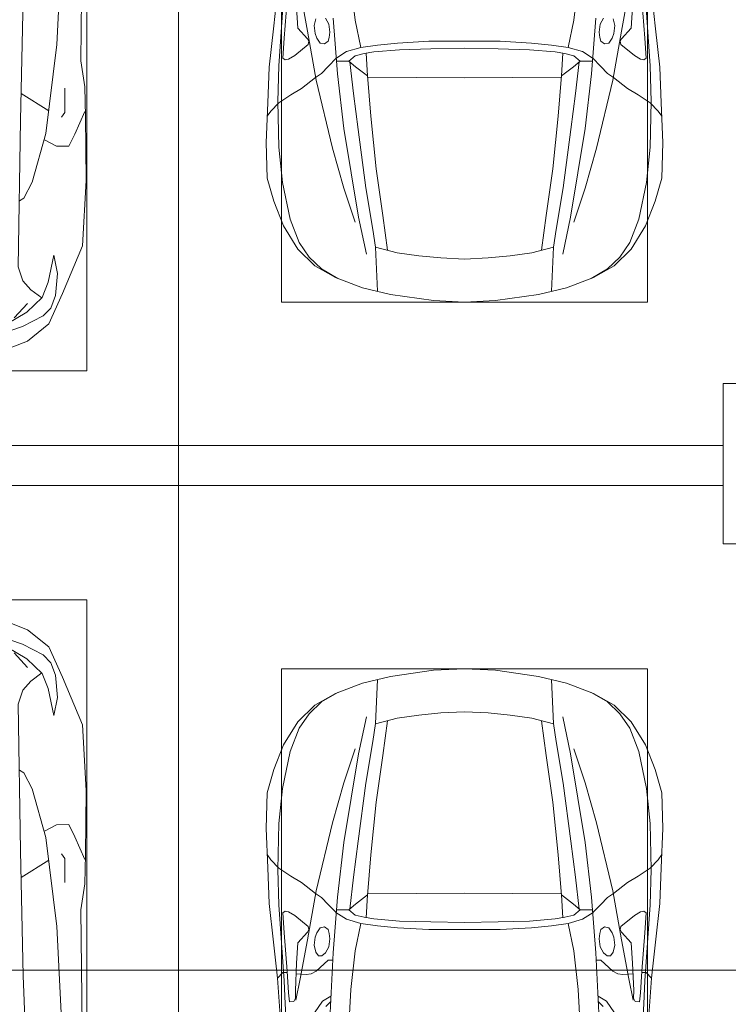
# Model space of a CAD drawing. Header units: millimetres. Extents: x -32229 to 169101, y -13689 to 125138.
# Tile 86 of 202: x 31742 to 34838, y 62085 to 66383. Entities that reach past the tile are written whole.
import ezdxf

# ---------------------------------------------------------------- set-up
doc = ezdxf.new("R2010")
doc.units = ezdxf.units.MM
doc.layers.add('A-DETL-____-OTLN', color=7, linetype='Continuous', lineweight=9, true_color=0x00a600)
for name, color, linetype, lineweight in [('A-DETL-GENF-OTLN', 7, 'Continuous', 18), ('A-FLOR-____-OTLN', 7, 'Continuous', 18), ('C-PRKG-____-OTLN', 7, 'Continuous', 18), ('M-EQPM-____-OTLN', 7, 'Continuous', 18)]:
    doc.layers.add(name, color=color, linetype=linetype, lineweight=lineweight)

# ---------------------------------------------------------------- blocks, each defined once
blk = doc.blocks.new('АР_Машиноместо - 4900x2400_М__5300х2500_-V33--01 ЭМ')
at = {"layer": 'A-DETL-GENF-OTLN', "color": 253, "lineweight": 13, "true_color": 0xaaaaaa}
for p, q in [((1114.6, 4493), (927, 4466.6)), ((1250, 4500), (1114.6, 4493)), ((1250, 4500), (1385.4, 4493)), ((1385.4, 4493), (1573, 4466.6)), ((804.4, 4436.7), (686, 4391.6)), ((927, 4466.6), (804.4, 4436.7)), ((861.2, 4260.3), (869.3, 4451.1)), ((1573, 4466.6), (1695.6, 4436.7)), ((1638.8, 4260.3), (1630.7, 4451.1)), ((1695.6, 4436.7), (1814, 4391.6)), ((686, 4391.6), (596.3, 4340.6)), ((1814, 4391.6), (1903.7, 4340.6)), ((596.3, 4340.6), (522.5, 4267.9)), ((1146, 4306.7), (1050.4, 4297.3)), ((1250, 4312), (1146, 4306.7)), ((1250, 4312), (1354, 4306.7)), ((1354, 4306.7), (1449.6, 4297.3)), ((1903.7, 4340.6), (1977.5, 4267.9)), ((522.5, 4267.9), (458.6, 4167)), ((955.5, 4283.9), (861, 4259.4)), ((914, 4272.5), (893.6, 4121.6)), ((1050.4, 4297.3), (955.5, 4283.9)), ((1449.6, 4297.3), (1544.5, 4283.9)), ((1544.5, 4283.9), (1639, 4259.4)), ((1586, 4272.5), (1606.4, 4121.6)), ((1977.5, 4267.9), (2041.4, 4167)), ((458.6, 4167), (416.4, 4059.2)), ((2041.4, 4167), (2083.6, 4059.2)), ((893.6, 4121.6), (863.9, 3917.5)), ((1606.4, 4121.6), (1636.1, 3917.5)), ((416.4, 4059.2), (387.4, 3958.4)), ((2083.6, 4059.2), (2112.6, 3958.4)), ((387.4, 3958.4), (384, 3802.9)), ((2112.6, 3958.4), (2116, 3802.9)), ((863.9, 3917.5), (840.1, 3687.8)), ((1636.1, 3917.5), (1659.9, 3687.8)), ((384, 3802.9), (390.2, 3630)), ((2116, 3802.9), (2109.8, 3630)), ((403.8, 3665.5), (388.1, 3688.4)), ((438.6, 3629.8), (403.8, 3665.5)), ((840.1, 3687.8), (826.6, 3509.6)), ((1659.9, 3687.8), (1673.4, 3509.6)), ((2061.4, 3629.8), (2096.2, 3665.5)), ((2096.2, 3665.5), (2111.9, 3688.4)), ((390.2, 3630), (397.1, 3474.2)), ((491.4, 3594.2), (438.6, 3629.8)), ((2008.6, 3594.2), (2061.4, 3629.8)), ((2109.8, 3630), (2102.9, 3474.2)), ((537.9, 3567), (491.4, 3594.2)), ((1962.1, 3567), (2008.6, 3594.2)), ((598.3, 3518.6), (537.9, 3567)), ((1901.7, 3518.6), (1962.1, 3567)), ((624.9, 3501.2), (598.3, 3518.6)), ((654.7, 3470.4), (624.9, 3501.2)), ((676.4, 3260.1), (695.7, 3502.8)), ((773.2, 3472.4), (825.6, 3512.1)), ((825.6, 3512.1), (821, 3413)), ((1250, 3520.1), (827.2, 3517.2)), ((1250, 3520.1), (1672.8, 3517.2)), ((1674.4, 3512.1), (1679, 3413)), ((1726.8, 3472.4), (1674.4, 3512.1)), ((1823.6, 3260.1), (1804.3, 3502.8)), ((1845.3, 3470.4), (1875.1, 3501.2)), ((1875.1, 3501.2), (1901.7, 3518.6)), ((397.1, 3474.2), (415.7, 3305.9)), ((456.6, 3434.5), (466.2, 3441.1)), ((466.2, 3441.1), (481.5, 3439.1)), ((481.5, 3439.1), (508, 3422.8)), ((690.2, 3433.7), (654.7, 3470.4)), ((744.1, 3447.2), (691.3, 3447.2)), ((773, 3424.2), (744.1, 3447.2)), ((744.3, 3447), (773.2, 3472.4)), ((1755.7, 3447), (1726.8, 3472.4)), ((1727, 3424.2), (1755.7, 3447)), ((1755.7, 3447.2), (1808.7, 3447.2)), ((1809.8, 3433.7), (1845.3, 3470.4)), ((2018.5, 3439.1), (1992, 3422.8)), ((2033.8, 3441.1), (2018.5, 3439.1)), ((2043.4, 3434.5), (2033.8, 3441.1)), ((2102.9, 3474.2), (2084.3, 3305.9)), ((462.2, 3347.3), (456.6, 3434.5)), ((508, 3422.8), (566.8, 3375.1)), ((811.1, 3414.8), (773, 3424.2)), ((853.3, 3407.2), (811.1, 3414.8)), ((965.3, 3397.8), (853.3, 3407.2)), ((1102.5, 3394.3), (965.3, 3397.8)), ((1397.5, 3394.3), (1534.7, 3397.8)), ((1534.7, 3397.8), (1646.7, 3407.2)), ((1646.7, 3407.2), (1688.9, 3414.8)), ((1688.9, 3414.8), (1727, 3424.2)), ((1992, 3422.8), (1933.2, 3375.1)), ((2037.8, 3347.3), (2043.4, 3434.5)), ((569.7, 3360.7), (564.6, 3349.7)), ((566.8, 3375.1), (569.7, 3360.7)), ((605.2, 3346.8), (620, 3369.3)), ((620, 3369.3), (638.7, 3372.5)), ((638.7, 3372.5), (654.1, 3360.7)), ((654.1, 3360.7), (658.7, 3344.5)), ((1250, 3391.3), (1102.5, 3394.3)), ((1250, 3391.3), (1397.5, 3394.3)), ((1845.9, 3360.7), (1841.3, 3344.5)), ((1861.3, 3372.5), (1845.9, 3360.7)), ((1880, 3369.3), (1861.3, 3372.5)), ((1894.8, 3346.8), (1880, 3369.3)), ((1933.2, 3375.1), (1930.3, 3360.7)), ((1930.3, 3360.7), (1935.4, 3349.7)), ((474.8, 3179.9), (462.2, 3347.3)), ((564.6, 3349.7), (522.2, 3303.2)), ((593.6, 3292.5), (597.1, 3327.4)), ((597.1, 3327.4), (605.2, 3346.8)), ((661.1, 3321.2), (657.2, 3286.3)), ((658.7, 3344.5), (661.1, 3321.2)), ((1841.3, 3344.5), (1838.9, 3321.2)), ((1838.9, 3321.2), (1842.8, 3286.3)), ((1902.9, 3327.4), (1894.8, 3346.8)), ((1906.4, 3292.5), (1902.9, 3327.4)), ((1935.4, 3349.7), (1977.8, 3303.2)), ((2025.2, 3179.9), (2037.8, 3347.3)), ((415.7, 3305.9), (432.8, 3149.3)), ((522.2, 3303.2), (515.3, 3213.7)), ((599.8, 3262.3), (593.6, 3292.5)), ((657.2, 3286.3), (643.2, 3259.9)), ((1842.8, 3286.3), (1856.8, 3259.9)), ((1900.2, 3262.3), (1906.4, 3292.5)), ((1977.8, 3303.2), (1984.7, 3213.7)), ((2084.3, 3305.9), (2067.1, 3148.3))]:
    blk.add_line(p, q, dxfattribs=at)
at = {"layer": 'A-DETL-GENF-OTLN', "color": 254, "lineweight": 13, "true_color": 0xd4d4d4}
for p, q in [((696.3, 4395.8), (625, 4354.8)), ((1803.7, 4395.8), (1875, 4354.8)), ((625, 4354.8), (571.5, 4303.1)), ((1875, 4354.8), (1928.5, 4303.1)), ((571.5, 4303.1), (527.8, 4239.8)), ((1928.5, 4303.1), (1972.2, 4239.8)), ((786.9, 4128.3), (821.1, 4289.8)), ((849, 4182.8), (861.2, 4260.3)), ((1651, 4182.8), (1638.8, 4260.3)), ((1713.1, 4128.3), (1678.9, 4289.8)), ((527.8, 4239.8), (488.6, 4138.1)), ((1972.2, 4239.8), (2011.4, 4138.1)), ((819.4, 4000.8), (849, 4182.8)), ((1680.6, 4000.8), (1651, 4182.8)), ((488.6, 4138.1), (454.7, 3976.8)), ((722.7, 4001.8), (771.7, 4149.8)), ((723.2, 3741.5), (786.9, 4128.3)), ((1776.8, 3741.5), (1713.1, 4128.3)), ((1777.3, 4001.8), (1728.3, 4149.8)), ((2011.4, 4138.1), (2045.3, 3976.8)), ((673.6, 3827.1), (722.7, 4001.8)), ((785.7, 3746.6), (819.4, 4000.8)), ((1714.3, 3746.6), (1680.6, 4000.8)), ((1826.4, 3827.1), (1777.3, 4001.8)), ((454.7, 3976.8), (438.6, 3823.4)), ((2045.3, 3976.8), (2061.4, 3823.4)), ((602.3, 3530.2), (673.6, 3827.1)), ((1897.7, 3530.2), (1826.4, 3827.1)), ((438.6, 3823.4), (434.2, 3623.7)), ((2061.4, 3823.4), (2065.8, 3623.7)), ((695.7, 3502.8), (723.2, 3741.5)), ((765.5, 3589.1), (785.7, 3746.6)), ((1734.5, 3589.1), (1714.3, 3746.6)), ((1804.3, 3502.8), (1776.8, 3741.5)), ((434.2, 3623.7), (439.5, 3468.5)), ((2065.8, 3623.7), (2060.5, 3468.5)), ((749.1, 3450.8), (765.5, 3589.1)), ((1750.9, 3450.8), (1734.5, 3589.1)), ((564, 3316.2), (602.3, 3530.2)), ((1936, 3316.2), (1897.7, 3530.2)), ((439.5, 3468.5), (462, 3136.6)), ((2060.5, 3468.5), (2038, 3136.6)), ((734.6, 3405.8), (688.5, 3435.5)), ((797.1, 3388.2), (734.6, 3405.8)), ((1702.9, 3388.2), (1765.4, 3405.8)), ((1765.4, 3405.8), (1811.5, 3435.5)), ((771.7, 3268.5), (797.1, 3388.2)), ((870, 3377.1), (797.1, 3388.2)), ((957.1, 3368.9), (870, 3377.1)), ((1093.5, 3360.7), (957.1, 3368.9)), ((1250, 3360.7), (1093.5, 3360.7)), ((1250, 3360.7), (1406.5, 3360.7)), ((1406.5, 3360.7), (1542.9, 3368.9)), ((1542.9, 3368.9), (1630, 3377.1)), ((1630, 3377.1), (1702.9, 3388.2)), ((1728.3, 3268.5), (1702.9, 3388.2)), ((532.7, 3145.9), (564, 3316.2)), ((1967.3, 3145.9), (1936, 3316.2)), ((752.8, 3099), (771.7, 3268.5)), ((1747.2, 3099), (1728.3, 3268.5))]:
    blk.add_line(p, q, dxfattribs=at)
at = {"layer": 'C-PRKG-____-OTLN', "color": 253, "lineweight": 13, "true_color": 0xaaaaaa}
for p, q in [((2500, 5300), (120, 5300)), ((2500, 0), (2500, 5300)), ((450, 4500), (2050, 4500)), ((450, 800), (450, 4500)), ((2050, 800), (2050, 4500))]:
    blk.add_line(p, q, dxfattribs=at)
blk = doc.blocks.new('АР_Машиноместо - 5300x2500_С-V10--01 ЭМ')
at = {"layer": 'A-DETL-GENF-OTLN', "color": 253, "lineweight": 13, "true_color": 0xaaaaaa}
for p, q in [((2073.5, -3446.8), (2082.5, -2723)), ((1998.6, -2789.7), (1969.1, -3374.8)), ((1821.3, -3159.5), (1810.7, -3705.5)), ((1969.1, -3374.8), (1921.3, -3762.9)), ((2090.5, -3560), (2073.5, -3446.8)), ((2004.5, -3566.1), (2003.2, -3671.6)), ((2094.4, -3688.5), (2090.5, -3560)), ((1812.9, -3588.8), (1933.5, -3663.9)), ((2003.2, -3671.6), (1989.9, -3691.5)), ((2091.8, -3667), (2046.9, -3766.3)), ((2096.6, -3968), (2094.4, -3688.5)), ((1810.7, -3705.5), (1800.3, -4345.5)), ((1921.3, -3762.9), (1861.3, -3975.4)), ((2046.9, -3766.3), (2021.6, -3819.3)), ((1967.5, -3818.1), (1914.5, -3790.5)), ((2021.6, -3819.3), (1967.5, -3818.1)), ((1861.3, -3975.4), (1824.8, -4045.5)), ((2080.4, -4254.2), (2096.6, -3968)), ((1824.8, -4045.5), (1805.4, -4057.6)), ((1992.9, -4462.6), (2080.4, -4254.2)), ((1930.5, -4413.1), (1956.3, -4295.1)), ((1956.3, -4295.1), (1971.6, -4374.7)), ((1800.3, -4345.5), (1820.4, -4406.3)), ((1971.6, -4374.7), (1963.6, -4471.4)), ((1820.4, -4406.3), (1855, -4445.5)), ((1905.4, -4479.3), (1930.5, -4413.1)), ((1855, -4445.5), (1902.7, -4481.4)), ((1934.1, -4595.1), (1992.9, -4462.6)), ((1782.9, -4568.9), (1840.4, -4505.3)), ((1838.2, -4543.1), (1905.4, -4479.3)), ((1963.6, -4471.4), (1942.5, -4525.7)), ((1711.5, -4617.7), (1838.2, -4543.1)), ((1942.5, -4525.7), (1909.3, -4560.1)), ((1909.3, -4560.1), (1819.3, -4606.5)), ((1840.9, -4669.9), (1934.1, -4595.1)), ((1819.3, -4606.5), (1533, -4703.6)), ((1687.3, -4729.4), (1840.9, -4669.9))]:
    blk.add_line(p, q, dxfattribs=at)
at = {"layer": 'C-PRKG-____-OTLN', "color": 253, "lineweight": 13, "true_color": 0xaaaaaa}
for p, q in [((2500, 0), (2500, -5300)), ((2100, -500), (2100, -4800)), ((400, -4800), (2100, -4800)), ((2500, -5300), (0, -5300))]:
    blk.add_line(p, q, dxfattribs=at)
blk = doc.blocks.new('АР_Машиноместо - 4900x2400_М__5300х2500_-V35--01 ЭМ')
at = {"layer": 'A-DETL-GENF-OTLN', "color": 254, "lineweight": 13, "true_color": 0xd4d4d4}
for p, q in [((737.8, -2818.3), (752.8, -3099)), ((1762.2, -2818.3), (1747.2, -3099)), ((466.3, -3036.3), (473.9, -2913.7)), ((2033.7, -3036.3), (2026.1, -2913.7)), ((595.2, -2997.9), (629, -3048.1)), ((1904.8, -2997.9), (1871, -3048.1)), ((462, -3136.6), (466.3, -3036.3)), ((629, -3048.1), (666.7, -3069.7)), ((1871, -3048.1), (1833.3, -3069.7)), ((2038, -3136.6), (2033.7, -3036.3)), ((512.5, -3053.2), (532.7, -3145.9)), ((1987.5, -3053.2), (1967.3, -3145.9)), ((439.5, -3468.5), (462, -3136.6)), ((752.8, -3099), (771.7, -3268.5)), ((1747.2, -3099), (1728.3, -3268.5)), ((2060.5, -3468.5), (2038, -3136.6)), ((532.7, -3145.9), (564, -3316.2)), ((1967.3, -3145.9), (1936, -3316.2)), ((771.7, -3268.5), (797.1, -3388.2)), ((1728.3, -3268.5), (1702.9, -3388.2)), ((564, -3316.2), (602.3, -3530.2)), ((1936, -3316.2), (1897.7, -3530.2)), ((797.1, -3388.2), (734.6, -3405.8)), ((870, -3377.1), (797.1, -3388.2)), ((957.1, -3368.9), (870, -3377.1)), ((1093.5, -3360.7), (957.1, -3368.9)), ((1250, -3360.7), (1093.5, -3360.7)), ((1250, -3360.7), (1406.5, -3360.7)), ((1406.5, -3360.7), (1542.9, -3368.9)), ((1542.9, -3368.9), (1630, -3377.1)), ((1630, -3377.1), (1702.9, -3388.2)), ((1702.9, -3388.2), (1765.4, -3405.8)), ((734.6, -3405.8), (688.5, -3435.5)), ((1765.4, -3405.8), (1811.5, -3435.5)), ((434.2, -3623.7), (439.5, -3468.5)), ((749.1, -3450.8), (765.5, -3589.1)), ((1750.9, -3450.8), (1734.5, -3589.1)), ((2065.8, -3623.7), (2060.5, -3468.5)), ((695.7, -3502.8), (723.2, -3741.5)), ((1804.3, -3502.8), (1776.8, -3741.5)), ((602.3, -3530.2), (673.6, -3827.1)), ((1897.7, -3530.2), (1826.4, -3827.1)), ((765.5, -3589.1), (785.7, -3746.6)), ((1734.5, -3589.1), (1714.3, -3746.6)), ((438.6, -3823.4), (434.2, -3623.7)), ((2061.4, -3823.4), (2065.8, -3623.7)), ((723.2, -3741.5), (786.9, -4128.3)), ((785.7, -3746.6), (819.4, -4000.8)), ((1714.3, -3746.6), (1680.6, -4000.8)), ((1776.8, -3741.5), (1713.1, -4128.3)), ((454.7, -3976.8), (438.6, -3823.4)), ((2045.3, -3976.8), (2061.4, -3823.4)), ((673.6, -3827.1), (722.7, -4001.8)), ((1826.4, -3827.1), (1777.3, -4001.8)), ((488.6, -4138.1), (454.7, -3976.8)), ((2011.4, -4138.1), (2045.3, -3976.8)), ((722.7, -4001.8), (771.7, -4149.8)), ((819.4, -4000.8), (849, -4182.8)), ((1680.6, -4000.8), (1651, -4182.8)), ((1777.3, -4001.8), (1728.3, -4149.8)), ((527.8, -4239.8), (488.6, -4138.1)), ((786.9, -4128.3), (821.1, -4289.8)), ((1713.1, -4128.3), (1678.9, -4289.8)), ((1972.2, -4239.8), (2011.4, -4138.1)), ((849, -4182.8), (861.2, -4260.3)), ((1651, -4182.8), (1638.8, -4260.3)), ((571.5, -4303.1), (527.8, -4239.8)), ((1928.5, -4303.1), (1972.2, -4239.8)), ((625, -4354.8), (571.5, -4303.1)), ((1875, -4354.8), (1928.5, -4303.1)), ((696.3, -4395.8), (625, -4354.8)), ((1803.7, -4395.8), (1875, -4354.8))]:
    blk.add_line(p, q, dxfattribs=at)
at = {"layer": 'A-DETL-GENF-OTLN', "color": 253, "lineweight": 13, "true_color": 0xaaaaaa}
for p, q in [((432.8, -3149.3), (446, -2964.8)), ((659.3, -2936), (676.4, -3260.1)), ((1840.7, -2936), (1823.6, -3260.1)), ((2067.2, -3149.3), (2054, -2964.8)), ((485.6, -3046.1), (480.8, -3085)), ((504.5, -3046.6), (485.6, -3046.1)), ((512.2, -3061.4), (504.5, -3046.6)), ((665.1, -3046.1), (643.6, -3024.6)), ((1834.9, -3046.1), (1856.4, -3024.6)), ((1987.8, -3061.4), (1995.5, -3046.6)), ((1995.5, -3046.6), (2014.4, -3046.1)), ((2014.4, -3046.1), (2019.2, -3085)), ((480.8, -3085), (474.8, -3179.9)), ((510.9, -3094.6), (512.2, -3061.4)), ((515.3, -3213.7), (510.9, -3094.6)), ((1984.7, -3213.7), (1989.1, -3094.6)), ((1989.1, -3094.6), (1987.8, -3061.4)), ((2019.2, -3085), (2025.2, -3179.9)), ((415.7, -3305.9), (432.8, -3149.3)), ((456.9, -3174.2), (432.9, -3148.3)), ((475.2, -3173.5), (456.9, -3174.2)), ((474.8, -3179.9), (462.2, -3347.3)), ((558.4, -3165.4), (513.6, -3168)), ((579.5, -3167.7), (558.4, -3165.4)), ((601.7, -3179.4), (579.5, -3167.7)), ((654.5, -3228.1), (601.7, -3179.4)), ((1845.5, -3228.1), (1898.3, -3179.4)), ((1898.3, -3179.4), (1920.5, -3167.7)), ((1920.5, -3167.7), (1941.6, -3165.4)), ((1941.6, -3165.4), (1986.4, -3168)), ((2024.8, -3173.5), (2043.1, -3174.2)), ((2025.2, -3179.9), (2037.8, -3347.3)), ((2043.1, -3174.2), (2067.1, -3148.3)), ((2084.3, -3305.9), (2067.1, -3148.3)), ((522.2, -3303.2), (515.3, -3213.7)), ((1977.8, -3303.2), (1984.7, -3213.7)), ((599.8, -3262.3), (593.6, -3292.5)), ((612.1, -3245.7), (599.8, -3262.3)), ((626.8, -3246.1), (612.1, -3245.7)), ((643.2, -3259.9), (626.8, -3246.1)), ((657.2, -3286.3), (643.2, -3259.9)), ((674.6, -3227.6), (654.5, -3228.1)), ((676.4, -3260.1), (695.7, -3502.8)), ((1823.6, -3260.1), (1804.3, -3502.8)), ((1825.4, -3227.6), (1845.5, -3228.1)), ((1842.8, -3286.3), (1856.8, -3259.9)), ((1856.8, -3259.9), (1873.2, -3246.1)), ((1873.2, -3246.1), (1887.9, -3245.7)), ((1887.9, -3245.7), (1900.2, -3262.3)), ((1900.2, -3262.3), (1906.4, -3292.5)), ((397.1, -3474.2), (415.7, -3305.9)), ((564.6, -3349.7), (522.2, -3303.2)), ((593.6, -3292.5), (597.1, -3327.4)), ((661.1, -3321.2), (657.2, -3286.3)), ((1838.9, -3321.2), (1842.8, -3286.3)), ((1906.4, -3292.5), (1902.9, -3327.4)), ((1935.4, -3349.7), (1977.8, -3303.2)), ((2102.9, -3474.2), (2084.3, -3305.9)), ((462.2, -3347.3), (456.6, -3434.5)), ((569.7, -3360.7), (564.6, -3349.7)), ((597.1, -3327.4), (605.2, -3346.8)), ((605.2, -3346.8), (620, -3369.3)), ((654.1, -3360.7), (658.7, -3344.5)), ((658.7, -3344.5), (661.1, -3321.2)), ((1841.3, -3344.5), (1838.9, -3321.2)), ((1845.9, -3360.7), (1841.3, -3344.5)), ((1894.8, -3346.8), (1880, -3369.3)), ((1902.9, -3327.4), (1894.8, -3346.8)), ((1930.3, -3360.7), (1935.4, -3349.7)), ((2037.8, -3347.3), (2043.4, -3434.5)), ((508, -3422.8), (566.8, -3375.1)), ((566.8, -3375.1), (569.7, -3360.7)), ((620, -3369.3), (638.7, -3372.5)), ((638.7, -3372.5), (654.1, -3360.7)), ((1102.5, -3394.3), (965.3, -3397.8)), ((1250, -3391.3), (1102.5, -3394.3)), ((1250, -3391.3), (1397.5, -3394.3)), ((1397.5, -3394.3), (1534.7, -3397.8)), ((1861.3, -3372.5), (1845.9, -3360.7)), ((1880, -3369.3), (1861.3, -3372.5)), ((1933.2, -3375.1), (1930.3, -3360.7)), ((1992, -3422.8), (1933.2, -3375.1)), ((456.6, -3434.5), (466.2, -3441.1)), ((481.5, -3439.1), (508, -3422.8)), ((690.2, -3433.7), (654.7, -3470.4)), ((773, -3424.2), (744.1, -3447.2)), ((811.1, -3414.8), (773, -3424.2)), ((853.3, -3407.2), (811.1, -3414.8)), ((825.6, -3512.1), (821, -3413)), ((965.3, -3397.8), (853.3, -3407.2)), ((1534.7, -3397.8), (1646.7, -3407.2)), ((1646.7, -3407.2), (1688.9, -3414.8)), ((1674.4, -3512.1), (1679, -3413)), ((1688.9, -3414.8), (1727, -3424.2)), ((1727, -3424.2), (1755.7, -3447)), ((1809.8, -3433.7), (1845.3, -3470.4)), ((2018.5, -3439.1), (1992, -3422.8)), ((2043.4, -3434.5), (2033.8, -3441.1)), ((390.2, -3630), (397.1, -3474.2)), ((466.2, -3441.1), (481.5, -3439.1)), ((654.7, -3470.4), (624.9, -3501.2)), ((744.1, -3447.2), (691.3, -3447.2)), ((744.3, -3447), (773.2, -3472.4)), ((773.2, -3472.4), (825.6, -3512.1)), ((1726.8, -3472.4), (1674.4, -3512.1)), ((1755.7, -3447), (1726.8, -3472.4)), ((1755.7, -3447.2), (1808.7, -3447.2)), ((1845.3, -3470.4), (1875.1, -3501.2)), ((2033.8, -3441.1), (2018.5, -3439.1)), ((2109.8, -3630), (2102.9, -3474.2)), ((598.3, -3518.6), (537.9, -3567)), ((624.9, -3501.2), (598.3, -3518.6)), ((840.1, -3687.8), (826.6, -3509.6)), ((1250, -3520.1), (827.2, -3517.2)), ((1250, -3520.1), (1672.8, -3517.2)), ((1659.9, -3687.8), (1673.4, -3509.6)), ((1875.1, -3501.2), (1901.7, -3518.6)), ((1901.7, -3518.6), (1962.1, -3567)), ((537.9, -3567), (491.4, -3594.2)), ((1962.1, -3567), (2008.6, -3594.2)), ((491.4, -3594.2), (438.6, -3629.8)), ((2008.6, -3594.2), (2061.4, -3629.8)), ((384, -3802.9), (390.2, -3630)), ((438.6, -3629.8), (403.8, -3665.5)), ((2061.4, -3629.8), (2096.2, -3665.5)), ((2116, -3802.9), (2109.8, -3630)), ((403.8, -3665.5), (388.1, -3688.4)), ((863.9, -3917.5), (840.1, -3687.8)), ((1636.1, -3917.5), (1659.9, -3687.8)), ((2096.2, -3665.5), (2111.9, -3688.4)), ((387.4, -3958.4), (384, -3802.9)), ((2112.6, -3958.4), (2116, -3802.9)), ((893.6, -4121.6), (863.9, -3917.5)), ((1606.4, -4121.6), (1636.1, -3917.5)), ((416.4, -4059.2), (387.4, -3958.4)), ((2083.6, -4059.2), (2112.6, -3958.4)), ((458.6, -4167), (416.4, -4059.2)), ((2041.4, -4167), (2083.6, -4059.2)), ((914, -4272.5), (893.6, -4121.6)), ((1586, -4272.5), (1606.4, -4121.6)), ((522.5, -4267.9), (458.6, -4167)), ((1977.5, -4267.9), (2041.4, -4167)), ((596.3, -4340.6), (522.5, -4267.9)), ((955.5, -4283.9), (861, -4259.4)), ((861.2, -4260.3), (869.3, -4451.1)), ((1050.4, -4297.3), (955.5, -4283.9)), ((1146, -4306.7), (1050.4, -4297.3)), ((1354, -4306.7), (1449.6, -4297.3)), ((1449.6, -4297.3), (1544.5, -4283.9)), ((1544.5, -4283.9), (1639, -4259.4)), ((1638.8, -4260.3), (1630.7, -4451.1)), ((1903.7, -4340.6), (1977.5, -4267.9)), ((686, -4391.6), (596.3, -4340.6)), ((1250, -4312), (1146, -4306.7)), ((1250, -4312), (1354, -4306.7)), ((1814, -4391.6), (1903.7, -4340.6)), ((804.4, -4436.7), (686, -4391.6)), ((1695.6, -4436.7), (1814, -4391.6)), ((927, -4466.6), (804.4, -4436.7)), ((1114.6, -4493), (927, -4466.6)), ((1385.4, -4493), (1573, -4466.6)), ((1573, -4466.6), (1695.6, -4436.7)), ((1250, -4500), (1114.6, -4493)), ((1250, -4500), (1385.4, -4493))]:
    blk.add_line(p, q, dxfattribs=at)
at = {"layer": 'C-PRKG-____-OTLN', "color": 253, "lineweight": 13, "true_color": 0xaaaaaa}
for p, q in [((2500, 0), (2500, -5300)), ((450, -800), (450, -4500)), ((2050, -800), (2050, -4500)), ((450, -4500), (2050, -4500)), ((2500, -5300), (120, -5300))]:
    blk.add_line(p, q, dxfattribs=at)
blk = doc.blocks.new('АР_Машиноместо - 5300x2500_С-V8--01 ЭМ')
at = {"layer": 'A-DETL-GENF-OTLN', "color": 253, "lineweight": 13, "true_color": 0xaaaaaa}
for p, q in [((1687.3, 4729.4), (1840.9, 4669.9)), ((1819.3, 4606.5), (1533, 4703.6)), ((1840.9, 4669.9), (1934.1, 4595.1)), ((1711.5, 4617.7), (1838.2, 4543.1)), ((1909.3, 4560.1), (1819.3, 4606.5)), ((1782.9, 4568.9), (1840.4, 4505.3)), ((1942.5, 4525.7), (1909.3, 4560.1)), ((1934.1, 4595.1), (1992.9, 4462.6)), ((1838.2, 4543.1), (1905.4, 4479.3)), ((1963.6, 4471.4), (1942.5, 4525.7)), ((1855, 4445.5), (1902.7, 4481.4)), ((1905.4, 4479.3), (1930.5, 4413.1)), ((1971.6, 4374.7), (1963.6, 4471.4)), ((1820.4, 4406.3), (1855, 4445.5)), ((1992.9, 4462.6), (2080.4, 4254.2)), ((1800.3, 4345.5), (1820.4, 4406.3)), ((1930.5, 4413.1), (1956.3, 4295.1)), ((1810.7, 3705.5), (1800.3, 4345.5)), ((1956.3, 4295.1), (1971.6, 4374.7)), ((2080.4, 4254.2), (2096.6, 3968)), ((1824.8, 4045.5), (1805.4, 4057.6)), ((1861.3, 3975.4), (1824.8, 4045.5)), ((1921.3, 3762.9), (1861.3, 3975.4)), ((2096.6, 3968), (2094.4, 3688.5)), ((1967.5, 3818.1), (1914.5, 3790.5)), ((2021.6, 3819.3), (1967.5, 3818.1)), ((2046.9, 3766.3), (2021.6, 3819.3)), ((1969.1, 3374.8), (1921.3, 3762.9)), ((2091.8, 3667), (2046.9, 3766.3)), ((1821.3, 3159.5), (1810.7, 3705.5)), ((1812.9, 3588.8), (1933.5, 3663.9)), ((2003.2, 3671.6), (1989.9, 3691.5)), ((2004.5, 3566.1), (2003.2, 3671.6)), ((2094.4, 3688.5), (2090.5, 3560)), ((2090.5, 3560), (2073.5, 3446.8)), ((2073.5, 3446.8), (2082.5, 2723)), ((1998.6, 2789.7), (1969.1, 3374.8)), ((1834.4, 2864.6), (1821.3, 3159.5))]:
    blk.add_line(p, q, dxfattribs=at)
at = {"layer": 'C-PRKG-____-OTLN', "color": 253, "lineweight": 13, "true_color": 0xaaaaaa}
for p, q in [((2500, 5300), (0, 5300)), ((2500, 0), (2500, 5300)), ((400, 4800), (2100, 4800)), ((2100, 500), (2100, 4800))]:
    blk.add_line(p, q, dxfattribs=at)
blk = doc.blocks.new('АР_Канал вертикальный прямоугольный - ПК-3224519--01 ЭМ')
at = {"layer": 'M-EQPM-____-OTLN', "color": 253, "lineweight": 13, "true_color": 0xaaaaaa}
for p, q in [((350, 150), (-350, 150)), ((-350, 150), (-350, -150)), ((-350, -150), (-350, 150)), ((-350, 150), (350, 150)), ((350, -150), (350, 150)), ((350, 150), (350, -150)), ((-350, -150), (350, -150)), ((350, -150), (-350, -150))]:
    blk.add_line(p, q, dxfattribs=at)
blk = doc.blocks.new('Наметкина 10_РД_АР_П_отсоединено_rvt-1--01 ЭМ')
at = {"layer": 'A-FLOR-____-OTLN', "color": 253, "lineweight": 13, "true_color": 0xaaaaaa}
blk.add_line((34815.3, 64525), (27510.3, 64525), dxfattribs=at)
at = {"layer": 'C-PRKG-____-OTLN', "color": 253, "lineweight": 13, "true_color": 0xaaaaaa}
for name, p in [('АР_Машиноместо - 5300x2500_С-V10--01 ЭМ', (29935.3, 69650)), ('АР_Машиноместо - 5300x2500_С-V8--01 ЭМ', (29935.3, 59050))]:
    blk.add_blockref(name, p, dxfattribs=at)
at = {"layer": 'C-PRKG-____-OTLN', "color": 253, "lineweight": 13, "true_color": 0xaaaaaa, "rotation": 180}
for name, p in [('АР_Машиноместо - 4900x2400_М__5300х2500_-V33--01 ЭМ', (34935.3, 69650)), ('АР_Машиноместо - 4900x2400_М__5300х2500_-V35--01 ЭМ', (34935.3, 59050))]:
    blk.add_blockref(name, p, dxfattribs=at)
at = {"layer": 'M-EQPM-____-OTLN', "color": 253, "lineweight": 13, "true_color": 0xaaaaaa, "rotation": 270}
blk.add_blockref('АР_Канал вертикальный прямоугольный - ПК-3224519--01 ЭМ', (34965.3, 64445), dxfattribs=at)

msp = doc.modelspace()

# ---------------------------------------------------------------- linework, layer by layer
at = {"layer": 'A-DETL-____-OTLN', "color": 5, "true_color": 0x0000ff}
msp.add_line((-2019.1, 62233.6), (37445.9, 62233.6), dxfattribs=at)

# ---------------------------------------------------------------- block references
at = {"lineweight": 5}
msp.add_blockref('Наметкина 10_РД_АР_П_отсоединено_rvt-1--01 ЭМ', (0, 0), dxfattribs=at)

doc.saveas('drawing.dxf')
